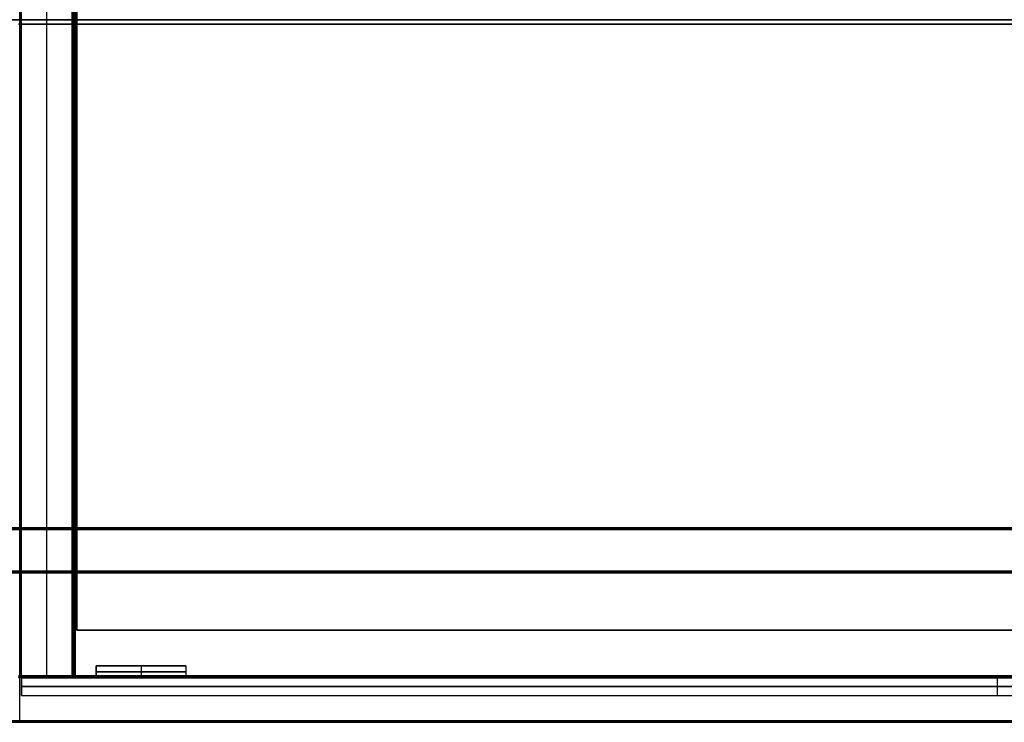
# Model space of a CAD drawing. Header units: millimetres. Extents: x 0 to 2639, y 0 to 470.
# Tile 9 of 18: x 1319 to 1649, y 0 to 235. Entities that reach past the tile are written whole.
import ezdxf

# ---------------------------------------------------------------- set-up
doc = ezdxf.new("R2010")
doc.units = ezdxf.units.MM
for name, color, linetype, true_color in [('ante', 18, 'Continuous', 0x4c0000), ('ripiani', 18, 'Continuous', 0x4c0000), ('struttura', 18, 'Continuous', 0x4c0000)]:
    doc.layers.add(name, color=color, linetype=linetype, true_color=true_color)

msp = doc.modelspace()

# ---------------------------------------------------------------- linework, layer by layer
at = {"layer": 'ante'}
for p, q in [((1345.05, 18.92, 410.63), (1345.05, 14.92, 410.63)), ((1345.05, 18.92, 410.63), (1375.05, 18.92, 410.63)), ((1345.05, 16.92, 105.63), (1375.05, 16.92, 105.63)), ((1375.05, 16.92, 715.63), (1345.05, 16.92, 715.63)), ((1345.05, 16.92, 715.63), (1345.05, 16.92, 105.63)), ((1360.05, 18.92, 105.63), (1360.05, 14.92, 105.63)), ((1360.05, 18.92, 715.63), (1360.05, 14.92, 715.63)), ((1360.05, 18.92, 105.63), (1360.05, 18.92, 715.63)), ((1375.05, 18.92, 410.63), (1375.05, 14.92, 410.63)), ((1375.05, 16.92, 105.63), (1375.05, 16.92, 715.63)), ((1320.05, 8.92, 410.63), (1320.05, 14.92, 410.63)), ((1320.05, 14.92, 410.63), (1973.05, 14.92, 410.63)), ((1345.05, 14.92, 410.63), (1375.05, 14.92, 410.63)), ((1360.05, 14.92, 105.63), (1360.05, 14.92, 715.63)), ((1646.55, 8.92, 737.13), (1646.55, 14.92, 737.13)), ((1646.55, 8.92, 84.13), (1646.55, 14.92, 84.13)), ((1646.55, 14.92, 737.13), (1646.55, 14.92, 84.13)), ((1320.05, 11.92, 84.13), (1320.05, 11.92, 737.13)), ((1320.05, 11.92, 737.13), (1973.05, 11.92, 737.13)), ((1973.05, 11.92, 84.13), (1320.05, 11.92, 84.13)), ((1320.05, 8.92, 410.63), (1973.05, 8.92, 410.63)), ((1646.55, 8.92, 737.13), (1646.55, 8.92, 84.13))]:
    msp.add_line(p, q, dxfattribs=at)
for points in [[(1345.05, 18.92, 105.63), (1360.05, 18.92, 105.63), (1375.05, 18.92, 105.63)], [(1345.05, 14.92, 105.63), (1345.05, 16.92, 105.63), (1345.05, 18.92, 105.63)], [(1375.05, 18.92, 715.63), (1360.05, 18.92, 715.63), (1345.05, 18.92, 715.63)], [(1345.05, 18.92, 715.63), (1345.05, 16.92, 715.63), (1345.05, 14.92, 715.63)], [(1345.05, 18.92, 715.63), (1345.05, 18.92, 410.63), (1345.05, 18.92, 105.63)], [(1375.05, 18.92, 105.63), (1375.05, 16.92, 105.63), (1375.05, 14.92, 105.63)], [(1375.05, 18.92, 105.63), (1375.05, 18.92, 410.63), (1375.05, 18.92, 715.63)], [(1375.05, 18.92, 715.63), (1375.05, 16.92, 715.63), (1375.05, 14.92, 715.63)], [(1320.05, 8.92, 737.13), (1320.05, 11.92, 737.13), (1320.05, 14.92, 737.13)], [(1320.05, 14.92, 737.13), (1320.05, 14.92, 410.63), (1320.05, 14.92, 84.13)], [(1320.05, 14.92, 84.13), (1320.05, 11.92, 84.13), (1320.05, 8.92, 84.13)], [(1973.05, 14.92, 737.13), (1646.55, 14.92, 737.13), (1320.05, 14.92, 737.13)], [(1973.05, 14.92, 84.13), (1646.55, 14.92, 84.13), (1320.05, 14.92, 84.13)], [(1375.05, 14.92, 105.63), (1360.05, 14.92, 105.63), (1345.05, 14.92, 105.63)], [(1345.05, 14.92, 715.63), (1360.05, 14.92, 715.63), (1375.05, 14.92, 715.63)], [(1345.05, 14.92, 105.63), (1345.05, 14.92, 410.63), (1345.05, 14.92, 715.63)], [(1375.05, 14.92, 715.63), (1375.05, 14.92, 410.63), (1375.05, 14.92, 105.63)], [(1320.05, 8.92, 84.13), (1320.05, 8.92, 410.63), (1320.05, 8.92, 737.13)], [(1320.05, 8.92, 737.13), (1646.55, 8.92, 737.13), (1973.05, 8.92, 737.13)], [(1320.05, 8.92, 84.13), (1646.55, 8.92, 84.13), (1973.05, 8.92, 84.13)]]:
    msp.add_open_spline(points, degree=2, dxfattribs=at)
at = {"layer": 'ripiani'}
for p, q in [((1338.62, 450.86, 443.5), (1338.62, 30.86, 443.5)), ((1338.62, 30.86, 443.5), (1963.62, 30.86, 443.5))]:
    msp.add_line(p, q, dxfattribs=at)
for points in [[(1338.62, 450.86, 439.5), (1338.62, 240.86, 439.5), (1338.62, 30.86, 439.5)], [(1338.62, 30.86, 447.5), (1338.62, 240.86, 447.5), (1338.62, 450.86, 447.5)], [(1338.62, 30.86, 439.5), (1651.12, 30.86, 439.5), (1963.62, 30.86, 439.5)], [(1963.62, 30.86, 447.5), (1651.12, 30.86, 447.5), (1338.62, 30.86, 447.5)], [(1338.62, 30.86, 447.5), (1338.62, 30.86, 443.5), (1338.62, 30.86, 439.5)]]:
    msp.add_open_spline(points, degree=2, dxfattribs=at)
at = {"layer": 'struttura'}
for p, q in [((1319.5, 0.5, 750), (1319.5, 469.5, 750)), ((1319.5, 0.5, 740), (1319.5, 469.5, 740)), ((1319.5, 0.5, 80), (1319.5, 469.5, 80)), ((1319.5, 0.5, 70), (1319.5, 469.5, 70)), ((1319.5, 451.5, 731), (1319.5, 15.5, 731)), ((1319.5, 15.5, 731), (1319.5, 451.5, 731)), ((1319.5, 451.5, 401), (1319.5, 15.5, 401)), ((1319.5, 15.5, 401), (1319.5, 451.5, 401)), ((1328.5, 15.5, 722), (1328.5, 451.5, 722)), ((1328.5, 15.5, 80), (1328.5, 451.5, 80)), ((1337.5, 15.5, 401), (1337.5, 451.5, 401)), ((1337.5, 451.5, 89), (1337.5, 15.5, 89)), ((0.5, 235, 750), (2638.5, 235, 750)), ((0.5, 235, 80), (2638.5, 235, 80)), ((2638.5, 235, 70), (0.5, 235, 70)), ((1319.5, 233.5, 722.5), (1319.5, 233.5, 739.5)), ((1319.5, 233.5, 722.5), (1319.5, 233.5, 739.5)), ((1319.5, 233.5, 80.5), (1319.5, 233.5, 721.5)), ((1319.5, 233.5, 80.5), (1319.5, 233.5, 721.5)), ((2628.5, 233.5, 722), (1320, 233.5, 722)), ((1320, 233.5, 740), (2628.5, 233.5, 740)), ((1320, 233.5, 722), (1337, 233.5, 722)), ((1337, 233.5, 80), (1320, 233.5, 80)), ((1337.5, 233.5, 80.5), (1337.5, 233.5, 721.5)), ((1337.5, 233.5, 80.5), (1337.5, 233.5, 97.5)), ((2610.5, 233.5, 80), (1338, 233.5, 80)), ((1338, 233.5, 98), (2610.5, 233.5, 98)), ((65.5, 65, 40), (2573.5, 65, 40)), ((1319.5, 65, 10.5), (1319.5, 65, 69.5)), ((1319.5, 50.5, 10), (1319.5, 64.5, 10)), ((1319.5, 50.5, 70), (1319.5, 64.5, 70)), ((50.5, 50, 40), (2588.5, 50, 40)), ((1319.5, 50, 69.5), (1319.5, 50, 10.5)), ((1320, 15, 731), (2628.5, 15, 731)), ((1320, 15, 401), (1337, 15, 401)), ((1328.5, 15, 721.5), (1328.5, 15, 80.5)), ((1338, 15, 89), (2610.5, 15, 89)), ((0.5, 0, 745), (2638.5, 0, 745)), ((0.5, 0, 75), (2638.5, 0, 75)), ((1319.5, 0, 749.5), (1319.5, 0, 740.5)), ((1319.5, 0, 79.5), (1319.5, 0, 70.5))]:
    msp.add_line(p, q, dxfattribs=at)
for points in [[(1319.5, 451.5, 722.5), (1319.5, 233.5, 722.5), (1319.5, 15.5, 722.5)], [(1319.5, 15.5, 739.5), (1319.5, 233.5, 739.5), (1319.5, 451.5, 739.5)], [(1319.5, 15.5, 722.5), (1319.5, 233.5, 722.5), (1319.5, 451.5, 722.5)], [(1319.5, 451.5, 739.5), (1319.5, 233.5, 739.5), (1319.5, 15.5, 739.5)], [(1319.5, 15.5, 721.5), (1319.5, 233.5, 721.5), (1319.5, 451.5, 721.5)], [(1319.5, 451.5, 80.5), (1319.5, 233.5, 80.5), (1319.5, 15.5, 80.5)], [(1319.5, 451.5, 721.5), (1319.5, 233.5, 721.5), (1319.5, 15.5, 721.5)], [(1319.5, 15.5, 80.5), (1319.5, 233.5, 80.5), (1319.5, 451.5, 80.5)], [(1319.65, 451.5, 722.15), (1319.65, 233.5, 722.15), (1319.65, 15.5, 722.15)], [(1319.65, 451.5, 739.85), (1319.65, 233.5, 739.85), (1319.65, 15.5, 739.85)], [(1319.65, 451.5, 721.85), (1319.65, 233.5, 721.85), (1319.65, 15.5, 721.85)], [(1319.65, 15.5, 80.15), (1319.65, 233.5, 80.15), (1319.65, 451.5, 80.15)], [(1320, 15.5, 722), (1320, 233.5, 722), (1320, 451.5, 722)], [(1320, 451.5, 740), (1320, 233.5, 740), (1320, 15.5, 740)], [(1320, 451.5, 722), (1320, 233.5, 722), (1320, 15.5, 722)], [(1320, 15.5, 80), (1320, 233.5, 80), (1320, 451.5, 80)], [(1337, 15.5, 722), (1337, 233.5, 722), (1337, 451.5, 722)], [(1337, 451.5, 80), (1337, 233.5, 80), (1337, 15.5, 80)], [(1337.35, 451.5, 721.85), (1337.35, 233.5, 721.85), (1337.35, 15.5, 721.85)], [(1337.35, 451.5, 80.15), (1337.35, 233.5, 80.15), (1337.35, 15.5, 80.15)], [(1337.5, 15.5, 80.5), (1337.5, 233.5, 80.5), (1337.5, 451.5, 80.5)], [(1337.5, 451.5, 721.5), (1337.5, 233.5, 721.5), (1337.5, 15.5, 721.5)], [(1337.5, 15.5, 97.5), (1337.5, 233.5, 97.5), (1337.5, 451.5, 97.5)], [(1337.5, 451.5, 80.5), (1337.5, 233.5, 80.5), (1337.5, 15.5, 80.5)], [(1337.65, 451.5, 80.15), (1337.65, 233.5, 80.15), (1337.65, 15.5, 80.15)], [(1337.65, 451.5, 97.85), (1337.65, 233.5, 97.85), (1337.65, 15.5, 97.85)], [(1338, 15.5, 80), (1338, 233.5, 80), (1338, 451.5, 80)], [(1338, 451.5, 98), (1338, 233.5, 98), (1338, 15.5, 98)], [(65.5, 65, 69.5), (1319.5, 65, 69.5), (2573.5, 65, 69.5)], [(2573.5, 65, 10.5), (1319.5, 65, 10.5), (65.5, 65, 10.5)], [(65.5, 64.85, 10.15), (1319.5, 64.85, 10.15), (2573.5, 64.85, 10.15)], [(65.5, 64.85, 69.85), (1319.5, 64.85, 69.85), (2573.5, 64.85, 69.85)], [(65.5, 64.5, 10), (1319.5, 64.5, 10), (2573.5, 64.5, 10)], [(2573.5, 64.5, 70), (1319.5, 64.5, 70), (65.5, 64.5, 70)], [(2588.5, 50.5, 10), (1319.5, 50.5, 10), (50.5, 50.5, 10)], [(50.5, 50.5, 70), (1319.5, 50.5, 70), (2588.5, 50.5, 70)], [(50.5, 50.15, 10.15), (1319.5, 50.15, 10.15), (2588.5, 50.15, 10.15)], [(50.5, 50.15, 69.85), (1319.5, 50.15, 69.85), (2588.5, 50.15, 69.85)], [(50.5, 50, 10.5), (1319.5, 50, 10.5), (2588.5, 50, 10.5)], [(2588.5, 50, 69.5), (1319.5, 50, 69.5), (50.5, 50, 69.5)], [(1319.5, 15.5, 722.5), (1319.5, 15.5, 731), (1319.5, 15.5, 739.5)], [(1319.5, 15.5, 739.5), (1319.5, 15.5, 731), (1319.5, 15.5, 722.5)], [(1319.5, 15.5, 80.5), (1319.5, 15.5, 401), (1319.5, 15.5, 721.5)], [(1319.5, 15.5, 721.5), (1319.5, 15.5, 401), (1319.5, 15.5, 80.5)], [(1319.65, 15.15, 739.5), (1319.65, 15.15, 731), (1319.65, 15.15, 722.5)], [(1319.65, 15.15, 721.5), (1319.65, 15.15, 401), (1319.65, 15.15, 80.5)], [(2628.5, 15.5, 722), (1974.25, 15.5, 722), (1320, 15.5, 722)], [(1320, 15.5, 740), (1974.25, 15.5, 740), (2628.5, 15.5, 740)], [(1320, 15.5, 722), (1328.5, 15.5, 722), (1337, 15.5, 722)], [(1337, 15.5, 80), (1328.5, 15.5, 80), (1320, 15.5, 80)], [(1320, 15.15, 722.15), (1974.25, 15.15, 722.15), (2628.5, 15.15, 722.15)], [(2628.5, 15.15, 739.85), (1974.25, 15.15, 739.85), (1320, 15.15, 739.85)], [(1320, 15.15, 80.15), (1328.5, 15.15, 80.15), (1337, 15.15, 80.15)], [(1337, 15.15, 721.85), (1328.5, 15.15, 721.85), (1320, 15.15, 721.85)], [(2628.5, 15, 739.5), (1974.25, 15, 739.5), (1320, 15, 739.5)], [(1320, 15, 739.5), (1320, 15, 731), (1320, 15, 722.5)], [(1320, 15, 722.5), (1974.25, 15, 722.5), (2628.5, 15, 722.5)], [(1337, 15, 721.5), (1328.5, 15, 721.5), (1320, 15, 721.5)], [(1320, 15, 721.5), (1320, 15, 401), (1320, 15, 80.5)], [(1320, 15, 80.5), (1328.5, 15, 80.5), (1337, 15, 80.5)], [(1337, 15, 80.5), (1337, 15, 401), (1337, 15, 721.5)], [(1337.35, 15.15, 80.5), (1337.35, 15.15, 401), (1337.35, 15.15, 721.5)], [(1337.5, 15.5, 721.5), (1337.5, 15.5, 401), (1337.5, 15.5, 80.5)], [(1337.5, 15.5, 80.5), (1337.5, 15.5, 89), (1337.5, 15.5, 97.5)], [(1337.65, 15.15, 97.5), (1337.65, 15.15, 89), (1337.65, 15.15, 80.5)], [(2610.5, 15.5, 80), (1974.25, 15.5, 80), (1338, 15.5, 80)], [(1338, 15.5, 98), (1974.25, 15.5, 98), (2610.5, 15.5, 98)], [(2610.5, 15.15, 97.85), (1974.25, 15.15, 97.85), (1338, 15.15, 97.85)], [(1338, 15.15, 80.15), (1974.25, 15.15, 80.15), (2610.5, 15.15, 80.15)], [(1338, 15, 97.5), (1338, 15, 89), (1338, 15, 80.5)], [(1338, 15, 80.5), (1974.25, 15, 80.5), (2610.5, 15, 80.5)], [(2610.5, 15, 97.5), (1974.25, 15, 97.5), (1338, 15, 97.5)], [(0.5, 0.5, 750), (1319.5, 0.5, 750), (2638.5, 0.5, 750)], [(2638.5, 0.5, 740), (1319.5, 0.5, 740), (0.5, 0.5, 740)], [(0.5, 0.5, 80), (1319.5, 0.5, 80), (2638.5, 0.5, 80)], [(2638.5, 0.5, 70), (1319.5, 0.5, 70), (0.5, 0.5, 70)], [(0.5, 0.15, 740.15), (1319.5, 0.15, 740.15), (2638.5, 0.15, 740.15)], [(2638.5, 0.15, 749.85), (1319.5, 0.15, 749.85), (0.5, 0.15, 749.85)], [(0.5, 0.15, 70.15), (1319.5, 0.15, 70.15), (2638.5, 0.15, 70.15)], [(2638.5, 0.15, 79.85), (1319.5, 0.15, 79.85), (0.5, 0.15, 79.85)], [(2638.5, 0, 749.5), (1319.5, 0, 749.5), (0.5, 0, 749.5)], [(0.5, 0, 740.5), (1319.5, 0, 740.5), (2638.5, 0, 740.5)], [(2638.5, 0, 79.5), (1319.5, 0, 79.5), (0.5, 0, 79.5)], [(0.5, 0, 70.5), (1319.5, 0, 70.5), (2638.5, 0, 70.5)]]:
    msp.add_open_spline(points, degree=2, dxfattribs=at)
at = {"layer": 'struttura', "extrusion": (3.11843e-10, 1, 3.1207e-10)}
msp.add_rational_spline([(1319, 233.5, 740), (1319.5, 233.5, 740), (1319.5, 233.5, 739.5)], [1, 0.707106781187, 1], degree=2, dxfattribs=at)
at = {"layer": 'struttura', "extrusion": (-4.32578e-11, -1, 4.34284e-11)}
msp.add_rational_spline([(1319.5, 233.5, 722.5), (1319.5, 233.5, 722), (1319, 233.5, 722)], [1, 0.707106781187, 1], degree=2, dxfattribs=at)
at = {"layer": 'struttura', "extrusion": (-1.4677e-10, 1, 1.46599e-10)}
msp.add_rational_spline([(1319, 233.5, 80), (1319.5, 233.5, 80), (1319.5, 233.5, 80.5)], [1, 0.707106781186, 1], degree=2, dxfattribs=at)
at = {"layer": 'struttura', "extrusion": (3.54532e-10, 1, 3.54476e-10)}
msp.add_rational_spline([(1319, 233.5, 722), (1319.5, 233.5, 722), (1319.5, 233.5, 721.5)], [1, 0.707106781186, 1], degree=2, dxfattribs=at)
at = {"layer": 'struttura', "extrusion": (-2.50736e-10, 1, -2.50793e-10)}
msp.add_rational_spline([(1320, 233.5, 722), (1319.5, 233.5, 722), (1319.5, 233.5, 722.5)], [1, 0.707106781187, 0.999999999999], degree=2, dxfattribs=at)
at = {"layer": 'struttura', "extrusion": (1.04421e-10, 1, -1.04251e-10)}
msp.add_rational_spline([(1319.5, 233.5, 739.5), (1319.5, 233.5, 740), (1320, 233.5, 740)], [1, 0.707106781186, 1], degree=2, dxfattribs=at)
at = {"layer": 'struttura', "extrusion": (-4.30305e-11, 1, 4.30873e-11)}
msp.add_rational_spline([(1319.5, 233.5, 721.5), (1319.5, 233.5, 722), (1320, 233.5, 722)], [1, 0.707106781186, 1], degree=2, dxfattribs=at)
at = {"layer": 'struttura', "extrusion": (4.29736e-11, 1, 4.29736e-11)}
msp.add_rational_spline([(1319.5, 233.5, 80.5), (1319.5, 233.5, 80), (1320, 233.5, 80)], [1, 0.707106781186, 1], degree=2, dxfattribs=at)
at = {"layer": 'struttura', "extrusion": (2.07763e-10, -1, 2.0782e-10)}
msp.add_rational_spline([(1337, 233.5, 722), (1337.5, 233.5, 722), (1337.5, 233.5, 721.5)], [1, 0.707106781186, 1], degree=2, dxfattribs=at)
at = {"layer": 'struttura', "extrusion": (1.4694e-10, -1, -1.46827e-10)}
msp.add_rational_spline([(1337.5, 233.5, 80.5), (1337.5, 233.5, 80), (1337, 233.5, 80)], [1, 0.707106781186, 1], degree=2, dxfattribs=at)
at = {"layer": 'struttura', "extrusion": (1.03626e-10, 1, 1.03626e-10)}
msp.add_rational_spline([(1338, 233.5, 80), (1337.5, 233.5, 80), (1337.5, 233.5, 80.5)], [1, 0.707106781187, 1], degree=2, dxfattribs=at)
at = {"layer": 'struttura', "extrusion": (1.03853e-10, -1, -1.0391e-10)}
msp.add_rational_spline([(1337.5, 233.5, 97.5), (1337.5, 233.5, 98), (1338, 233.5, 98)], [1, 0.707106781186, 1], degree=2, dxfattribs=at)
at = {"layer": 'struttura', "extrusion": (1, 8.13088e-10, -8.13088e-10)}
msp.add_rational_spline([(1319.5, 64.5, 10), (1319.5, 65, 10), (1319.5, 65, 10.5)], [1, 0.707106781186, 1], degree=2, dxfattribs=at)
at = {"layer": 'struttura', "extrusion": (-1, 8.13998e-10, 8.13998e-10)}
msp.add_rational_spline([(1319.5, 64.5, 70), (1319.5, 65, 70), (1319.5, 65, 69.5)], [1, 0.707106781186, 1], degree=2, dxfattribs=at)
at = {"layer": 'struttura', "extrusion": (1, -1.16415e-09, -1.16415e-09)}
msp.add_rational_spline([(1319.5, 50.5, 10), (1319.5, 50, 10), (1319.5, 50, 10.5)], [1, 0.707106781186, 1], degree=2, dxfattribs=at)
at = {"layer": 'struttura', "extrusion": (1, 1.16324e-09, -1.16415e-09)}
msp.add_rational_spline([(1319.5, 50.5, 70), (1319.5, 50, 70), (1319.5, 50, 69.5)], [1, 0.707106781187, 1], degree=2, dxfattribs=at)
at = {"layer": 'struttura'}
for points, weights in [([(1319.5, 15.5, 722.5), (1319.5, 15, 722.5), (1319, 15, 722.5)], [1, 0.707106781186, 1]), ([(1319, 15, 739.5), (1319.5, 15, 739.5), (1319.5, 15.5, 739.5)], [1, 0.707106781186, 1]), ([(1319, 15, 731), (1319.5, 15, 731), (1319.5, 15.5, 731)], [1, 0.707106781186, 1]), ([(1319.5, 15.5, 80.5), (1319.5, 15, 80.5), (1319, 15, 80.5)], [1, 0.707106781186, 1]), ([(1319.5, 15.5, 721.5), (1319.5, 15, 721.5), (1319, 15, 721.5)], [1, 0.707106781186, 1]), ([(1319, 15, 401), (1319.5, 15, 401), (1319.5, 15.5, 401)], [1, 0.707106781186, 1]), ([(1320, 15, 739.5), (1319.5, 15, 739.5), (1319.5, 15.5, 739.5)], [1, 0.707106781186, 1]), ([(1320, 15, 722.5), (1319.5, 15, 722.5), (1319.5, 15.5, 722.5)], [1, 0.707106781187, 1]), ([(1320, 15, 731), (1319.5, 15, 731), (1319.5, 15.5, 731)], [1, 0.707106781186, 1]), ([(1320, 15, 721.5), (1319.5, 15, 721.5), (1319.5, 15.5, 721.5)], [1, 0.707106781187, 1]), ([(1320, 15, 80.5), (1319.5, 15, 80.5), (1319.5, 15.5, 80.5)], [1, 0.707106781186, 1]), ([(1320, 15, 401), (1319.5, 15, 401), (1319.5, 15.5, 401)], [1, 0.707106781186, 1]), ([(1337, 15, 80.5), (1337.5, 15, 80.5), (1337.5, 15.5, 80.5)], [1, 0.707106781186, 1]), ([(1337, 15, 721.5), (1337.5, 15, 721.5), (1337.5, 15.5, 721.5)], [1, 0.707106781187, 1]), ([(1337, 15, 401), (1337.5, 15, 401), (1337.5, 15.5, 401)], [1, 0.707106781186, 1]), ([(1337.5, 15.5, 97.5), (1337.5, 15, 97.5), (1338, 15, 97.5)], [1, 0.707106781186, 1]), ([(1337.5, 15.5, 80.5), (1337.5, 15, 80.5), (1338, 15, 80.5)], [1, 0.707106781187, 1]), ([(1338, 15, 89), (1337.5, 15, 89), (1337.5, 15.5, 89)], [1, 0.707106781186, 1])]:
    msp.add_rational_spline(points, weights, degree=2, dxfattribs=at)
at = {"layer": 'struttura', "extrusion": (-2.23821e-13, 1, -3.55271e-15)}
msp.add_rational_spline([(1319, 15.5, 722), (1319.5, 15.5, 722), (1319.5, 15.5, 722.5)], [1, 0.707106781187, 0.999999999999], degree=2, dxfattribs=at)
at = {"layer": 'struttura', "extrusion": (4.9738e-14, 1, -4.40536e-13)}
msp.add_rational_spline([(1319.5, 15.5, 739.5), (1319.5, 15.5, 740), (1319, 15.5, 740)], [1, 0.707106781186, 1], degree=2, dxfattribs=at)
at = {"layer": 'struttura', "extrusion": (3.21627e-11, 1, 3.20561e-11)}
msp.add_rational_spline([(1319, 15.5, 722), (1319.5, 15.5, 722), (1319.5, 15.5, 721.5)], [1, 0.707106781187, 1], degree=2, dxfattribs=at)
at = {"layer": 'struttura', "extrusion": (2.16716e-13, 1, -2.16716e-13)}
msp.add_rational_spline([(1319, 15.5, 80), (1319.5, 15.5, 80), (1319.5, 15.5, 80.5)], [1, 0.707106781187, 0.999999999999], degree=2, dxfattribs=at)
at = {"layer": 'struttura', "extrusion": (-9.61364e-12, -1, 9.26192e-12)}
msp.add_rational_spline([(1320, 15.5, 740), (1319.5, 15.5, 740), (1319.5, 15.5, 739.5)], [0.999999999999, 0.707106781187, 0.999999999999], degree=2, dxfattribs=at)
at = {"layer": 'struttura', "extrusion": (9.30811e-13, 1, 1.08713e-12)}
msp.add_rational_spline([(1319.5, 15.5, 722.5), (1319.5, 15.5, 722), (1320, 15.5, 722)], [1, 0.707106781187, 1], degree=2, dxfattribs=at)
at = {"layer": 'struttura', "extrusion": (8.27205e-13, 0.707107, 0.707107)}
msp.add_rational_spline([(1320, 15.15, 739.85), (1319.79, 15.15, 739.85), (1319.64, 15.25, 739.75), (1319.5, 15.36, 739.64), (1319.5, 15.5, 739.5)], [0.853553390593, 0.787291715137, 0.853553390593, 0.788636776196, 0.850917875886], degree=2, knots=[2.659066, 2.659066, 2.659066, 3.494069, 3.494069, 4.312121, 4.312121, 4.312121], dxfattribs=at)
at = {"layer": 'struttura', "extrusion": (-3.95772e-12, 1, 3.80851e-12)}
msp.add_rational_spline([(1319.5, 15.5, 721.5), (1319.5, 15.5, 722), (1320, 15.5, 722)], [1, 0.707106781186, 1], degree=2, dxfattribs=at)
at = {"layer": 'struttura', "extrusion": (9.59233e-14, 1, 4.36209e-26)}
msp.add_rational_spline([(1319.5, 15.5, 80.5), (1319.5, 15.5, 80), (1320, 15.5, 80)], [1, 0.707106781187, 1], degree=2, dxfattribs=at)
at = {"layer": 'struttura', "extrusion": (-0.503912, 0.701531, -0.503912)}
for points, weights in [([(1320, 15.21, 722.09), (1319.7, 15.06, 722.2), (1319.59, 15.21, 722.5)], [0.938826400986, 0.768280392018, 0.938826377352]), ([(1320, 15.21, 80.09), (1319.7, 15.06, 80.2), (1319.59, 15.21, 80.5)], [0.938826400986, 0.768280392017, 0.938826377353]), ([(1338, 15.21, 80.09), (1337.7, 15.06, 80.2), (1337.59, 15.21, 80.5)], [0.938826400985, 0.768280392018, 0.938826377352])]:
    msp.add_rational_spline(points, weights, degree=2, dxfattribs=at)
at = {"layer": 'struttura', "extrusion": (0.503912, -0.701531, -0.503912)}
for points, weights in [([(1319.59, 15.21, 721.5), (1319.7, 15.06, 721.8), (1320, 15.21, 721.91)], [0.938826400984, 0.768280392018, 0.938826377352]), ([(1337.59, 15.21, 97.5), (1337.7, 15.06, 97.8), (1338, 15.21, 97.91)], [0.938826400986, 0.768280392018, 0.938826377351])]:
    msp.add_rational_spline(points, weights, degree=2, dxfattribs=at)
at = {"layer": 'struttura', "extrusion": (0.701531, -0.503912, 0.503912)}
msp.add_rational_spline([(1319.71, 15.09, 739.5), (1319.56, 15.2, 739.8), (1319.71, 15.5, 739.91)], [0.938826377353, 0.768280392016, 0.938826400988], degree=2, dxfattribs=at)
at = {"layer": 'struttura', "extrusion": (-0.707107, -3.83839e-13, 0.707107)}
msp.add_rational_spline([(1320, 15, 722.5), (1319.86, 15, 722.36), (1319.75, 15.14, 722.25), (1319.65, 15.29, 722.15), (1319.65, 15.5, 722.15)], [0.850917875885, 0.788636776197, 0.853553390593, 0.787291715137, 0.853553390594], degree=2, knots=[2.301758, 2.301758, 2.301758, 3.119811, 3.119811, 3.954813, 3.954813, 3.954813], dxfattribs=at)
at = {"layer": 'struttura', "extrusion": (-0.707107, 4.46266e-12, 0.707107)}
msp.add_rational_spline([(1320, 15, 80.5), (1319.86, 15, 80.36), (1319.75, 15.14, 80.25), (1319.65, 15.29, 80.15), (1319.65, 15.5, 80.15)], [0.850917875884, 0.788636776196, 0.853553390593, 0.787291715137, 0.853553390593], degree=2, knots=[2.301758, 2.301758, 2.301758, 3.119811, 3.119811, 3.954813, 3.954813, 3.954813], dxfattribs=at)
at = {"layer": 'struttura', "extrusion": (0.707107, -1.53549e-12, 0.707107)}
msp.add_rational_spline([(1320, 15, 721.5), (1319.86, 15, 721.64), (1319.75, 15.14, 721.75), (1319.65, 15.29, 721.85), (1319.65, 15.5, 721.85)], [0.850917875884, 0.788636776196, 0.853553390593, 0.787291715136, 0.853553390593], degree=2, knots=[2.301758, 2.301758, 2.301758, 3.119811, 3.119811, 3.954813, 3.954813, 3.954813], dxfattribs=at)
at = {"layer": 'struttura', "extrusion": (-1, 5.91172e-12, 5.45697e-12)}
msp.add_rational_spline([(1320, 15.5, 722), (1320, 15, 722), (1320, 15, 722.5)], [1, 0.707106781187, 1], degree=2, dxfattribs=at)
at = {"layer": 'struttura', "extrusion": (1, 1.36424e-12, 4.54747e-13)}
msp.add_rational_spline([(1320, 15, 739.5), (1320, 15, 740), (1320, 15.5, 740)], [1, 0.707106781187, 1], degree=2, dxfattribs=at)
at = {"layer": 'struttura', "extrusion": (-1, -2.72848e-12, -4.09273e-12)}
msp.add_rational_spline([(1320, 15.5, 80), (1320, 15, 80), (1320, 15, 80.5)], [1, 0.707106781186, 1], degree=2, dxfattribs=at)
at = {"layer": 'struttura', "extrusion": (-1, 1.81899e-12, -9.09495e-13)}
msp.add_rational_spline([(1320, 15.5, 722), (1320, 15, 722), (1320, 15, 721.5)], [1, 0.707106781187, 1], degree=2, dxfattribs=at)
at = {"layer": 'struttura', "extrusion": (-1, -4.54747e-12, -2.72848e-12)}
msp.add_rational_spline([(1328.5, 15, 80.5), (1328.5, 15, 80), (1328.5, 15.5, 80)], [1, 0.707106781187, 1], degree=2, dxfattribs=at)
at = {"layer": 'struttura', "extrusion": (-1, 4.54747e-13, -1.36424e-12)}
msp.add_rational_spline([(1328.5, 15, 721.5), (1328.5, 15, 722), (1328.5, 15.5, 722)], [1, 0.707106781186, 1], degree=2, dxfattribs=at)
at = {"layer": 'struttura', "extrusion": (1, 3.18323e-12, 2.72848e-12)}
msp.add_rational_spline([(1337, 15.5, 80), (1337, 15, 80), (1337, 15, 80.5)], [1, 0.707106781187, 1], degree=2, dxfattribs=at)
at = {"layer": 'struttura', "extrusion": (-1, -4.54747e-13, -1.24562e-24)}
msp.add_rational_spline([(1337, 15.5, 722), (1337, 15, 722), (1337, 15, 721.5)], [1, 0.707106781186, 1], degree=2, dxfattribs=at)
at = {"layer": 'struttura', "extrusion": (1.34008e-11, -1, -1.32019e-11)}
msp.add_rational_spline([(1337.5, 15.5, 80.5), (1337.5, 15.5, 80), (1337, 15.5, 80)], [1, 0.707106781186, 1], degree=2, dxfattribs=at)
at = {"layer": 'struttura', "extrusion": (-6.82121e-13, 1, -1.15108e-12)}
msp.add_rational_spline([(1337.5, 15.5, 721.5), (1337.5, 15.5, 722), (1337, 15.5, 722)], [1, 0.707106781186, 1], degree=2, dxfattribs=at)
at = {"layer": 'struttura', "extrusion": (-0.707107, 1.53561e-12, -0.707107)}
msp.add_rational_spline([(1337, 15, 80.49), (1337.14, 15, 80.35), (1337.25, 15.14, 80.25), (1337.35, 15.29, 80.14), (1337.35, 15.5, 80.14)], [0.995417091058, 0.924733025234, 1, 0.922369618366, 1], degree=2, knots=[2.31023, 2.31023, 2.31023, 3.119811, 3.119811, 3.954813, 3.954813, 3.954813], dxfattribs=at)
at = {"layer": 'struttura', "extrusion": (0.707107, 7.67811e-13, -0.707107)}
msp.add_rational_spline([(1337, 15, 721.5), (1337.14, 15, 721.64), (1337.25, 15.14, 721.75), (1337.35, 15.29, 721.85), (1337.35, 15.5, 721.85)], [0.850917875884, 0.788636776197, 0.853553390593, 0.787291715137, 0.853553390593], degree=2, knots=[2.301758, 2.301758, 2.301758, 3.119811, 3.119811, 3.954813, 3.954813, 3.954813], dxfattribs=at)
at = {"layer": 'struttura', "extrusion": (0.503912, 0.701531, -0.503912)}
msp.add_rational_spline([(1337.41, 15.21, 80.5), (1337.36, 15.14, 80.36), (1337.25, 15.14, 80.25), (1337.13, 15.14, 80.14), (1337, 15.21, 80.09)], [0.973293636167, 0.939505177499, 1, 0.941039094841, 0.971640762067], degree=2, knots=[0.4802474, 0.4802474, 0.4802474, 0.7893252, 0.7893252, 1.0905659, 1.0905659, 1.0905659], dxfattribs=at)
at = {"layer": 'struttura', "extrusion": (-0.503912, -0.701531, -0.503912)}
msp.add_rational_spline([(1337, 15.21, 721.91), (1337.3, 15.06, 721.8), (1337.41, 15.21, 721.5)], [0.938826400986, 0.768280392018, 0.938826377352], degree=2, dxfattribs=at)
at = {"layer": 'struttura', "extrusion": (9.12337e-12, -1, -9.72378e-12)}
msp.add_rational_spline([(1337.5, 15.5, 97.5), (1337.5, 15.5, 98), (1338, 15.5, 98)], [1, 0.707106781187, 0.999999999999], degree=2, dxfattribs=at)
at = {"layer": 'struttura', "extrusion": (-3.55271e-13, 1, -3.05533e-13)}
msp.add_rational_spline([(1337.5, 15.5, 80.5), (1337.5, 15.5, 80), (1338, 15.5, 80)], [1, 0.707106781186, 1], degree=2, dxfattribs=at)
at = {"layer": 'struttura', "extrusion": (0.707107, -1.58347e-12, 0.707107)}
msp.add_rational_spline([(1338, 15, 97.5), (1337.86, 15, 97.64), (1337.75, 15.14, 97.75), (1337.65, 15.29, 97.85), (1337.65, 15.5, 97.85)], [0.850917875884, 0.788636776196, 0.853553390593, 0.787291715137, 0.853553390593], degree=2, knots=[2.301758, 2.301758, 2.301758, 3.119811, 3.119811, 3.954813, 3.954813, 3.954813], dxfattribs=at)
at = {"layer": 'struttura', "extrusion": (-0.707107, -1.29559e-12, 0.707107)}
msp.add_rational_spline([(1338, 15, 80.5), (1337.86, 15, 80.36), (1337.75, 15.14, 80.25), (1337.65, 15.29, 80.15), (1337.65, 15.5, 80.15)], [0.850917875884, 0.788636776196, 0.853553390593, 0.787291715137, 0.853553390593], degree=2, knots=[2.301758, 2.301758, 2.301758, 3.119811, 3.119811, 3.954813, 3.954813, 3.954813], dxfattribs=at)
at = {"layer": 'struttura', "extrusion": (-1, -5.45697e-12, 3.63798e-12)}
msp.add_rational_spline([(1338, 15, 97.5), (1338, 15, 98), (1338, 15.5, 98)], [1, 0.707106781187, 1], degree=2, dxfattribs=at)
at = {"layer": 'struttura', "extrusion": (1, 4.54747e-12, 5.45697e-12)}
msp.add_rational_spline([(1338, 15.5, 80), (1338, 15, 80), (1338, 15, 80.5)], [1, 0.707106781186, 1], degree=2, dxfattribs=at)
at = {"layer": 'struttura', "extrusion": (-1, 3.01952e-10, 3.01952e-10)}
msp.add_rational_spline([(1319.5, 0, 740.5), (1319.5, 0, 740), (1319.5, 0.5, 740)], [1, 0.707106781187, 1], degree=2, dxfattribs=at)
at = {"layer": 'struttura', "extrusion": (-1, -3.02862e-10, 3.01497e-10)}
msp.add_rational_spline([(1319.5, 0, 749.5), (1319.5, 0, 750), (1319.5, 0.5, 750)], [1, 0.707106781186, 1], degree=2, dxfattribs=at)
at = {"layer": 'struttura', "extrusion": (-1, 3.00588e-10, 3.00588e-10)}
msp.add_rational_spline([(1319.5, 0, 70.5), (1319.5, 0, 70), (1319.5, 0.5, 70)], [1, 0.707106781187, 1], degree=2, dxfattribs=at)
at = {"layer": 'struttura', "extrusion": (-1, -4.54747e-13, 1.81899e-12)}
msp.add_rational_spline([(1319.5, 0, 79.5), (1319.5, 0, 80), (1319.5, 0.5, 80)], [1, 0.707106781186, 1], degree=2, dxfattribs=at)

doc.saveas('drawing.dxf')
